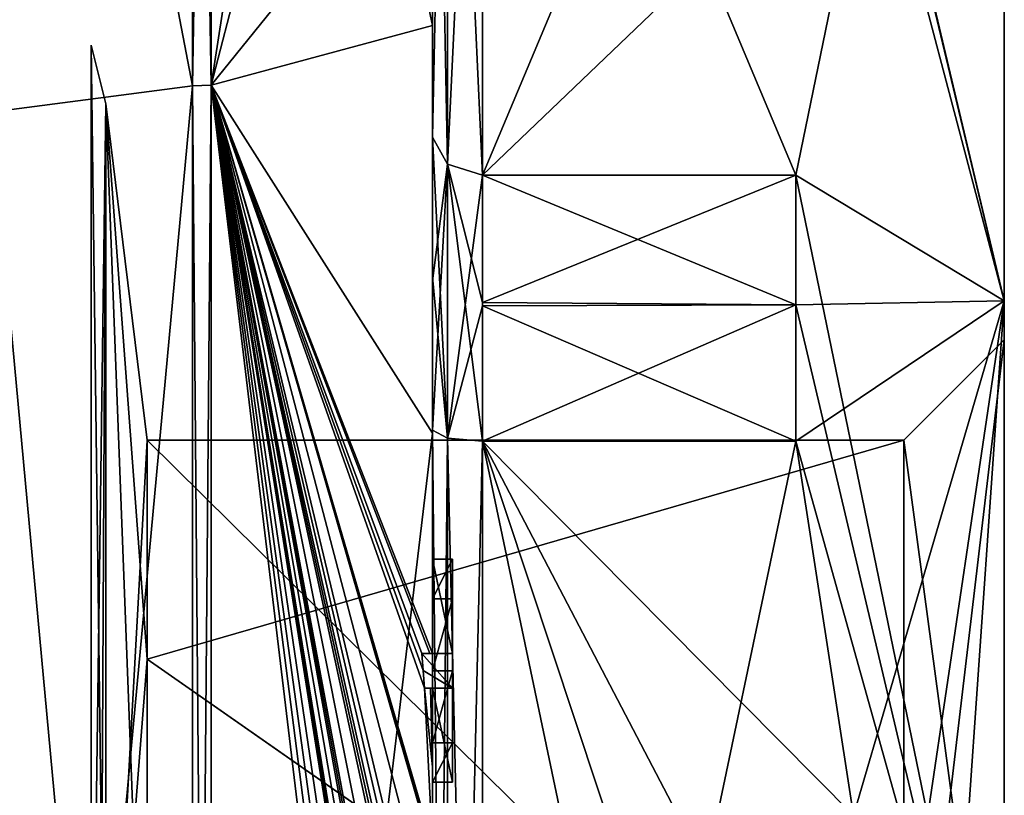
# Model space of a CAD drawing. Extents: x -23 to 1160, y -1799 to -1.
# Tile 215 of 216: x 1150 to 1160, y -24 to -16. Entities that reach past the tile are written whole.
import ezdxf

# ---------------------------------------------------------------- set-up
doc = ezdxf.new("R2010")
doc.units = 0
doc.header["$LTSCALE"] = 72.282644
for name, color, linetype in [('2585', 7, 'CONTINUOUS'), ('2586', 7, 'CONTINUOUS'), ('2589', 7, 'CONTINUOUS'), ('2590', 7, 'CONTINUOUS'), ('2591', 7, 'CONTINUOUS'), ('2592', 7, 'CONTINUOUS'), ('2597', 7, 'CONTINUOUS'), ('2598', 7, 'CONTINUOUS'), ('2599', 7, 'CONTINUOUS'), ('2600', 7, 'CONTINUOUS'), ('2601', 7, 'CONTINUOUS'), ('2605', 7, 'CONTINUOUS'), ('2606', 7, 'CONTINUOUS'), ('2608', 7, 'CONTINUOUS'), ('2609', 7, 'CONTINUOUS'), ('2610', 7, 'CONTINUOUS'), ('2611', 7, 'CONTINUOUS'), ('2612', 7, 'CONTINUOUS'), ('2643', 7, 'CONTINUOUS'), ('2651', 7, 'CONTINUOUS'), ('2652', 7, 'CONTINUOUS'), ('2670', 7, 'CONTINUOUS'), ('2671', 7, 'CONTINUOUS'), ('2672', 7, 'CONTINUOUS'), ('2673', 7, 'CONTINUOUS'), ('2676', 7, 'CONTINUOUS'), ('2715', 7, 'CONTINUOUS'), ('2716', 7, 'CONTINUOUS'), ('2717', 7, 'CONTINUOUS'), ('2718', 7, 'CONTINUOUS'), ('2719', 7, 'CONTINUOUS'), ('2720', 7, 'CONTINUOUS'), ('2721', 7, 'CONTINUOUS'), ('2767', 7, 'CONTINUOUS'), ('2768', 7, 'CONTINUOUS'), ('2772', 7, 'CONTINUOUS'), ('2774', 7, 'CONTINUOUS')]:
    doc.layers.add(name, color=color, linetype=linetype)

msp = doc.modelspace()

# ---------------------------------------------------------------- linework, layer by layer
at = {"layer": '2585', "linetype": 'CONTINUOUS'}
for points in [[(1160.1, -19.55), (1160.1, -27.9993, -8.4499), (1160.1, -15.5), (1160.1, -19.55)], [(1160.1, -19.1612, 8.8388), (1160.1, -19.55), (1160.1, -15.5), (1160.1, -19.1612, 8.8388)], [(1160.1, -15.5), (1160.1, -27.9993, -8.4499), (1160.1, -19.1612, -8.8388), (1160.1, -15.5)], [(1160.1, -28.0007, 8.4499), (1160.1, -19.55), (1160.1, -19.1612, 8.8388), (1160.1, -28.0007, 8.4499)], [(1160.1, -28.0007, 8.4499), (1160.1, -19.1612, 8.8388), (1160.1, -36.8388, 8.8388), (1160.1, -28.0007, 8.4499)], [(1160.1, -19.1612, -8.8388), (1160.1, -27.9993, -8.4499), (1160.1, -36.8388, -8.8388), (1160.1, -19.1612, -8.8388)], [(1160.1, -19.1612, 8.8388), (1160.1, -28, 12.5), (1160.1, -36.8388, 8.8388), (1160.1, -19.1612, 8.8388)], [(1160.1, -28, -12.5), (1160.1, -19.1612, -8.8388), (1160.1, -36.8388, -8.8388), (1160.1, -28, -12.5)]]:
    msp.add_3dface(points, dxfattribs=at)
at = {"layer": '2586', "linetype": 'CONTINUOUS'}
for points in [[(1154.9, -20.5597, 15.95), (1154.9, -35.4403, 15.95), (1158.0232, -20.5597, 15.95), (1154.9, -20.5597, 15.95)], [(1158.0232, -20.5597, 15.95), (1154.9, -35.4403, 15.95), (1158.5978, -24.2917, 15.95), (1158.0232, -20.5597, 15.95)]]:
    msp.add_3dface(points, dxfattribs=at)
at = {"layer": '2589', "linetype": 'CONTINUOUS'}
for points in [[(1154.9, -35.4403, -15.95), (1154.9, -20.5597, -15.95), (1158.0232, -35.4403, -15.95), (1154.9, -35.4403, -15.95)], [(1158.0232, -35.4403, -15.95), (1154.9, -20.5597, -15.95), (1158.5978, -31.7083, -15.95), (1158.0232, -35.4403, -15.95)], [(1158.5978, -31.7083, -15.95), (1154.9, -20.5597, -15.95), (1158.7857, -28, -15.95), (1158.5978, -31.7083, -15.95)], [(1158.7857, -28, -15.95), (1154.9, -20.5597, -15.95), (1158.5976, -24.2903, -15.95), (1158.7857, -28, -15.95)], [(1158.5976, -24.2903, -15.95), (1154.9, -20.5597, -15.95), (1158.0232, -20.5597, -15.95), (1158.5976, -24.2903, -15.95)]]:
    msp.add_3dface(points, dxfattribs=at)
at = {"layer": '2590', "linetype": 'CONTINUOUS'}
for points in [[(1154.9, -17.907, -14.4185), (1154.9, -10.4668, -1.5315), (1158.0232, -17.907, -14.4185), (1154.9, -17.907, -14.4185)], [(1158.0232, -17.907, -14.4185), (1154.9, -10.4668, -1.5315), (1158.7857, -14.1869, -7.975), (1158.0232, -17.907, -14.4185)]]:
    msp.add_3dface(points, dxfattribs=at)
at = {"layer": '2591', "linetype": 'CONTINUOUS'}
for points in [[(1154.9, -10.4668, 1.5315), (1154.9, -17.907, 14.4185), (1158.0232, -10.4668, 1.5315), (1154.9, -10.4668, 1.5315)], [(1158.0232, -10.4668, 1.5315), (1154.9, -17.907, 14.4185), (1158.7857, -14.1869, 7.975), (1158.0232, -10.4668, 1.5315)], [(1158.7857, -14.1869, 7.975), (1154.9, -17.907, 14.4185), (1158.0232, -17.907, 14.4185), (1158.7857, -14.1869, 7.975)]]:
    msp.add_3dface(points, dxfattribs=at)
at = {"layer": '2592', "linetype": 'CONTINUOUS'}
for points in [[(1154.4, -17.529, -14.7638), (1154.4, -13.915, -8.6041), (1154.4, -9.9787, -1.6862), (1154.4, -17.529, -14.7638)], [(1154.4, -9.9787, 1.6862), (1154.4, -14.2777, 13.8546), (1154.4, -17.529, 14.7638), (1154.4, -9.9787, 1.6862)], [(1154.4, -11.6347, -10.6032), (1154.4, -14.2106, -9.116), (1154.4, -16.4145, -15.6852), (1154.4, -11.6347, -10.6032)], [(1154.4, -14.2106, -9.116), (1154.4, -13.915, -8.6041), (1154.4, -17.529, -14.7638), (1154.4, -14.2106, -9.116)], [(1154.4, -16.4145, -15.6852), (1154.4, -14.2106, -9.116), (1154.4, -17.529, -14.7638), (1154.4, -16.4145, -15.6852)], [(1154.4, -14.2777, 13.8546), (1154.4, -20.4802, 17.9917), (1154.4, -17.529, 14.7638), (1154.4, -14.2777, 13.8546)], [(1154.4, -22.674, -18.7586), (1154.4, -16.4145, -15.6852), (1154.4, -22.674, -18.2158), (1154.4, -22.674, -18.7586)], [(1154.4, -22.674, -18.2158), (1154.4, -16.4145, -15.6852), (1154.4, -20.4497, -16.45), (1154.4, -22.674, -18.2158)], [(1154.4, -20.4497, -16.45), (1154.4, -16.4145, -15.6852), (1154.4, -18.9608, -15.6813), (1154.4, -20.4497, -16.45)], [(1154.4, -18.9608, -15.6813), (1154.4, -16.4145, -15.6852), (1154.4, -17.529, -14.7638), (1154.4, -18.9608, -15.6813)], [(1154.4, -17.529, 14.7638), (1154.4, -20.4802, 17.9917), (1154.4, -18.9214, 15.6584), (1154.4, -17.529, 14.7638)], [(1154.4, -18.9214, 15.6584), (1154.4, -20.4802, 17.9917), (1154.4, -20.4497, 16.45), (1154.4, -18.9214, 15.6584)], [(1154.4, -21.7364, -16.5), (1154.4, -22.674, -18.2158), (1154.4, -20.4497, -16.45), (1154.4, -21.7364, -16.5)], [(1154.4, -35.5503, -16.45), (1154.4, -21.7364, -16.5), (1154.4, -20.4497, -16.45), (1154.4, -35.5503, -16.45)], [(1154.4, -26.85, 16.5), (1154.4, -29.0506, 16.5), (1154.4, -20.4497, 16.45), (1154.4, -26.85, 16.5)], [(1154.4, -20.4497, 16.45), (1154.4, -29.0506, 16.5), (1154.4, -35.5503, 16.45), (1154.4, -20.4497, 16.45)], [(1154.4, -26.85, 16.7828), (1154.4, -26.85, 16.5), (1154.4, -20.4497, 16.45), (1154.4, -26.85, 16.7828)], [(1154.4, -20.4802, 17.9917), (1154.4, -26.85, 16.7828), (1154.4, -20.4497, 16.45), (1154.4, -20.4802, 17.9917)], [(1154.4, -27.7791, 19.4994), (1154.4, -26.85, 16.7828), (1154.4, -20.4802, 17.9917), (1154.4, -27.7791, 19.4994)], [(1154.4, -22.1297, -16.5), (1154.4, -21.7364, -16.5), (1154.4, -35.5503, -16.45), (1154.4, -22.1297, -16.5)], [(1154.4, -22.8483, -17.8501), (1154.4, -22.1297, -16.5), (1154.4, -23.5648, -16.5), (1154.4, -22.8483, -17.8501)], [(1154.4, -23.5648, -16.5), (1154.4, -22.1297, -16.5), (1154.4, -35.5503, -16.45), (1154.4, -23.5648, -16.5)], [(1154.4, -23.0206, -18.2158), (1154.4, -23.9582, -16.5), (1154.4, -23.0206, -18.8535), (1154.4, -23.0206, -18.2158)], [(1154.4, -23.0206, -18.8535), (1154.4, -23.9582, -16.5), (1154.4, -23.8037, -19.0431), (1154.4, -23.0206, -18.8535)], [(1154.4, -23.9582, -16.5), (1154.4, -23.5648, -16.5), (1154.4, -35.5503, -16.45), (1154.4, -23.9582, -16.5)], [(1154.4, -23.8037, -19.0431), (1154.4, -23.9582, -16.5), (1154.4, -24.5874, -19.1964), (1154.4, -23.8037, -19.0431)], [(1154.4, -24.5874, -19.1964), (1154.4, -23.9582, -16.5), (1154.4, -25.8781, -16.5), (1154.4, -24.5874, -19.1964)], [(1154.4, -25.8781, -16.5), (1154.4, -23.9582, -16.5), (1154.4, -35.5503, -16.45), (1154.4, -25.8781, -16.5)]]:
    msp.add_3dface(points, dxfattribs=at)
at = {"layer": '2597', "linetype": 'CONTINUOUS'}
for points in [[(1152.1949, -6.0175), (1152.1949, -17.0087, 19.0374), (1153.7691, -6.8398), (1152.1949, -6.0175)], [(1152.1949, -17.0087, 19.0374), (1154.4, -8.5), (1153.7691, -6.8398), (1152.1949, -17.0087, 19.0374)], [(1154.4, -14.2777, 13.8546), (1154.4, -8.5), (1152.1949, -17.0087, 19.0374), (1154.4, -14.2777, 13.8546)], [(1154.4, -20.4802, 17.9917), (1154.4, -14.2777, 13.8546), (1152.1949, -17.0087, 19.0374), (1154.4, -20.4802, 17.9917)], [(1152.1949, -38.9913, 19.0374), (1154.4, -20.4802, 17.9917), (1152.1949, -17.0087, 19.0374), (1152.1949, -38.9913, 19.0374)], [(1154.4, -27.7791, 19.4994), (1154.4, -20.4802, 17.9917), (1152.1949, -38.9913, 19.0374), (1154.4, -27.7791, 19.4994)]]:
    msp.add_3dface(points, dxfattribs=at)
at = {"layer": '2598', "linetype": 'CONTINUOUS'}
for points in [[(1152.1949, -6.0175), (1154.4, -16.4145, -15.6852), (1152.1949, -17.0087, -19.0374), (1152.1949, -6.0175)], [(1154.4, -16.4145, -15.6852), (1152.1949, -6.0175), (1154.3999, -11.6125, -10.616), (1154.4, -16.4145, -15.6852)], [(1154.4, -11.6236, -10.6096), (1154.4, -16.4145, -15.6852), (1154.3999, -11.6125, -10.616), (1154.4, -11.6236, -10.6096)], [(1154.4, -11.6347, -10.6032), (1154.4, -16.4145, -15.6852), (1154.4, -11.6236, -10.6096), (1154.4, -11.6347, -10.6032)], [(1154.4, -16.4145, -15.6852), (1154.4, -22.674, -18.7586), (1152.1949, -17.0087, -19.0374), (1154.4, -16.4145, -15.6852)], [(1154.4, -28.0747, -19.4999), (1154.4, -28.8949, -19.4795), (1152.1949, -17.0087, -19.0374), (1154.4, -28.0747, -19.4999)], [(1152.1949, -17.0087, -19.0374), (1154.4, -28.8949, -19.4795), (1154.4, -28.8982, -19.4897), (1152.1949, -17.0087, -19.0374)], [(1154.4, -28.0747, -19.4999), (1152.1949, -17.0087, -19.0374), (1154.4, -27.2495, -19.5), (1154.4, -28.0747, -19.4999)], [(1152.1949, -17.0087, -19.0374), (1154.4, -22.674, -18.7586), (1154.3737, -22.674, -19.1341), (1152.1949, -17.0087, -19.0374)], [(1152.1949, -17.0087, -19.0374), (1154.4, -24.5874, -19.1964), (1154.3957, -24.5939, -19.3494), (1152.1949, -17.0087, -19.0374)], [(1154.4, -24.5874, -19.1964), (1152.1949, -17.0087, -19.0374), (1154.3204, -23.0206, -19.5), (1154.4, -24.5874, -19.1964)], [(1152.1949, -17.0087, -19.0374), (1154.4, -26.5602, -19.4468), (1154.3998, -26.8838, -19.5), (1152.1949, -17.0087, -19.0374)], [(1154.4, -26.5602, -19.4468), (1152.1949, -17.0087, -19.0374), (1154.3987, -26.2268, -19.5), (1154.4, -26.5602, -19.4468)], [(1152.1949, -17.0087, -19.0374), (1154.4, -29.8827, -19.4089), (1154.3948, -30.5131, -19.5), (1152.1949, -17.0087, -19.0374)], [(1154.4, -29.8827, -19.4089), (1152.1949, -17.0087, -19.0374), (1154.3997, -29.2629, -19.5), (1154.4, -29.8827, -19.4089)], [(1152.1949, -17.0087, -19.0374), (1154.4, -32.0042, -19.0844), (1154.3401, -32.6371, -19.5), (1152.1949, -17.0087, -19.0374)], [(1154.4, -32.0042, -19.0844), (1152.1949, -17.0087, -19.0374), (1154.3913, -30.8597, -19.5), (1154.4, -32.0042, -19.0844)], [(1152.1949, -38.9913, -19.0374), (1152.1949, -17.0087, -19.0374), (1154.2315, -34, -19.5), (1152.1949, -38.9913, -19.0374)], [(1154.2315, -34, -19.5), (1152.1949, -17.0087, -19.0374), (1154.2952, -33.3336, -19.5), (1154.2315, -34, -19.5)], [(1154.2952, -33.3336, -19.5), (1152.1949, -17.0087, -19.0374), (1154.3401, -32.6371, -19.5), (1154.2952, -33.3336, -19.5)], [(1154.3913, -30.8597, -19.5), (1152.1949, -17.0087, -19.0374), (1154.3932, -30.6867, -19.5), (1154.3913, -30.8597, -19.5)], [(1154.3932, -30.6867, -19.5), (1152.1949, -17.0087, -19.0374), (1154.3948, -30.5131, -19.5), (1154.3932, -30.6867, -19.5)], [(1154.3997, -29.2629, -19.5), (1152.1949, -17.0087, -19.0374), (1154.3998, -29.0822, -19.5), (1154.3997, -29.2629, -19.5)], [(1154.3998, -29.0822, -19.5), (1152.1949, -17.0087, -19.0374), (1154.3999, -28.9015, -19.5), (1154.3998, -29.0822, -19.5)], [(1154.3999, -28.9015, -19.5), (1152.1949, -17.0087, -19.0374), (1154.4, -28.8982, -19.4897), (1154.3999, -28.9015, -19.5)], [(1154.4, -27.2495, -19.5), (1152.1949, -17.0087, -19.0374), (1154.3999, -27.0666, -19.5), (1154.4, -27.2495, -19.5)], [(1154.3999, -27.0666, -19.5), (1152.1949, -17.0087, -19.0374), (1154.3998, -26.8838, -19.5), (1154.3999, -27.0666, -19.5)], [(1154.3987, -26.2268, -19.5), (1152.1949, -17.0087, -19.0374), (1154.3941, -25.4044, -19.5), (1154.3987, -26.2268, -19.5)], [(1154.3941, -25.4044, -19.5), (1152.1949, -17.0087, -19.0374), (1154.3825, -24.5939, -19.5), (1154.3941, -25.4044, -19.5)], [(1154.3825, -24.5939, -19.5), (1152.1949, -17.0087, -19.0374), (1154.3957, -24.5939, -19.3494), (1154.3825, -24.5939, -19.5)], [(1154.3204, -23.0206, -19.5), (1152.1949, -17.0087, -19.0374), (1154.3087, -22.8463, -19.5), (1154.3204, -23.0206, -19.5)], [(1154.3087, -22.8463, -19.5), (1152.1949, -17.0087, -19.0374), (1154.2958, -22.674, -19.5), (1154.3087, -22.8463, -19.5)], [(1154.2958, -22.674, -19.5), (1152.1949, -17.0087, -19.0374), (1154.3737, -22.674, -19.1341), (1154.2958, -22.674, -19.5)], [(1154.4, -23.8037, -19.0431), (1154.4, -24.5874, -19.1964), (1154.3204, -23.0206, -19.5), (1154.4, -23.8037, -19.0431)], [(1154.38, -23.0206, -19.18), (1154.4, -23.8037, -19.0431), (1154.3204, -23.0206, -19.5), (1154.38, -23.0206, -19.18)], [(1154.4, -23.0206, -18.8535), (1154.4, -23.8037, -19.0431), (1154.38, -23.0206, -19.18), (1154.4, -23.0206, -18.8535)]]:
    msp.add_3dface(points, dxfattribs=at)
at = {"layer": '2599', "linetype": 'CONTINUOUS'}
for points in [[(1152.0094, -17.0151, -19.0264), (1150, -6.556), (1152.0094, -6.0302, 0), (1152.0094, -17.0151, -19.0264)], [(1150, -17.2786, -18.5712), (1150, -6.556), (1152.0094, -17.0151, -19.0264), (1150, -17.2786, -18.5712)], [(1152.0094, -38.9849, -19.0264), (1150, -17.2786, -18.5712), (1152.0094, -17.0151, -19.0264), (1152.0094, -38.9849, -19.0264)], [(1150, -38.7214, -18.5712), (1150, -17.2786, -18.5712), (1152.0094, -38.9849, -19.0264), (1150, -38.7214, -18.5712)]]:
    msp.add_3dface(points, dxfattribs=at)
at = {"layer": '2600', "linetype": 'CONTINUOUS'}
for points in [[(1150, -6.556), (1150, -17.2786, 18.5712), (1152.0094, -6.0302, 0), (1150, -6.556)], [(1152.0094, -6.0302, 0), (1150, -17.2786, 18.5712), (1152.0094, -17.0151, 19.0264), (1152.0094, -6.0302, 0)], [(1150, -17.2786, 18.5712), (1150, -38.7214, 18.5712), (1152.0094, -17.0151, 19.0264), (1150, -17.2786, 18.5712)], [(1152.0094, -17.0151, 19.0264), (1150, -38.7214, 18.5712), (1152.0094, -38.9849, 19.0264), (1152.0094, -17.0151, 19.0264)]]:
    msp.add_3dface(points, dxfattribs=at)
at = {"layer": '2601', "linetype": 'CONTINUOUS'}
for points in [[(1151.5562, -22.7321, 5.2679), (1151.5562, -28, 7.45), (1151.1443, -17.1953, 0), (1151.5562, -22.7321, 5.2679)], [(1151.5562, -28, 7.45), (1151.1443, -28, 10.8047), (1151.1443, -17.1953, 0), (1151.5562, -28, 7.45)], [(1151.5562, -20.55), (1151.5562, -22.7321, 5.2679), (1151.1443, -17.1953, 0), (1151.5562, -20.55)], [(1151.1443, -28, -10.8047), (1151.5562, -20.55), (1151.1443, -17.1953, 0), (1151.1443, -28, -10.8047)], [(1151.5562, -22.7321, -5.2679), (1151.5562, -20.55), (1151.1443, -28, -10.8047), (1151.5562, -22.7321, -5.2679)], [(1151.5562, -28, -7.45), (1151.5562, -22.7321, -5.2679), (1151.1443, -28, -10.8047), (1151.5562, -28, -7.45)]]:
    msp.add_3dface(points, dxfattribs=at)
at = {"layer": '2605', "linetype": 'CONTINUOUS'}
for points in [[(1152.0094, -17.0151, 19.0264), (1152.1949, -6.0175), (1152.1016, -6.0151, 0), (1152.0094, -17.0151, 19.0264)], [(1152.0094, -6.0302, 0), (1152.0094, -17.0151, 19.0264), (1152.1016, -6.0151, 0), (1152.0094, -6.0302, 0)], [(1152.1949, -17.0087, 19.0374), (1152.1949, -6.0175), (1152.0094, -17.0151, 19.0264), (1152.1949, -17.0087, 19.0374)], [(1152.1949, -38.9913, 19.0374), (1152.1949, -17.0087, 19.0374), (1152.0094, -38.9849, 19.0264), (1152.1949, -38.9913, 19.0374)], [(1152.1949, -17.0087, 19.0374), (1152.0094, -17.0151, 19.0264), (1152.0094, -38.9849, 19.0264), (1152.1949, -17.0087, 19.0374)]]:
    msp.add_3dface(points, dxfattribs=at)
at = {"layer": '2606', "linetype": 'CONTINUOUS'}
for points in [[(1152.1949, -17.0087, -19.0374), (1152.0094, -6.0302, 0), (1152.1016, -6.0151, 0), (1152.1949, -17.0087, -19.0374)], [(1152.1949, -17.0087, -19.0374), (1152.0094, -17.0151, -19.0264), (1152.0094, -6.0302, 0), (1152.1949, -17.0087, -19.0374)], [(1152.1949, -6.0175), (1152.1949, -17.0087, -19.0374), (1152.1016, -6.0151, 0), (1152.1949, -6.0175)], [(1152.1949, -17.0087, -19.0374), (1152.1949, -38.9913, -19.0374), (1152.0094, -17.0151, -19.0264), (1152.1949, -17.0087, -19.0374)], [(1152.1949, -38.9913, -19.0374), (1152.0094, -38.9849, -19.0264), (1152.0094, -17.0151, -19.0264), (1152.1949, -38.9913, -19.0374)]]:
    msp.add_3dface(points, dxfattribs=at)
at = {"layer": '2608', "linetype": 'CONTINUOUS'}
for points in [[(1160.1, -15.5), (1160.1, -19.1612, -8.8388), (1158.0232, -10.4), (1160.1, -15.5)], [(1160.1, -19.1612, -8.8388), (1158.0232, -10.4668, -1.5315), (1158.0232, -10.4), (1160.1, -19.1612, -8.8388)], [(1160.1, -19.1612, -8.8388), (1158.7857, -14.1869, -7.975), (1158.0232, -10.4668, -1.5315), (1160.1, -19.1612, -8.8388)], [(1160.1, -19.1612, 8.8388), (1158.7857, -14.1869, 7.975), (1158.0232, -17.907, 14.4185), (1160.1, -19.1612, 8.8388)], [(1160.1, -19.1612, -8.8388), (1158.0232, -17.907, -14.4185), (1158.7857, -14.1869, -7.975), (1160.1, -19.1612, -8.8388)], [(1160.1, -19.1612, 8.8388), (1160.1, -15.5), (1158.7857, -14.1869, 7.975), (1160.1, -19.1612, 8.8388)], [(1160.1, -19.1612, 8.8388), (1158.0232, -17.907, 14.4185), (1158.0232, -19.2, 15.242), (1160.1, -19.1612, 8.8388)], [(1160.1, -19.1612, -8.8388), (1160.1, -28, -12.5), (1158.0232, -17.907, -14.4185), (1160.1, -19.1612, -8.8388)], [(1158.0232, -17.907, -14.4185), (1160.1, -28, -12.5), (1158.0232, -19.2, -15.242), (1158.0232, -17.907, -14.4185)], [(1160.1, -19.1612, 8.8388), (1158.0232, -20.5597, 15.95), (1158.5978, -24.2917, 15.95), (1160.1, -19.1612, 8.8388)], [(1158.0232, -20.5597, 15.95), (1160.1, -19.1612, 8.8388), (1158.0232, -19.2, 15.242), (1158.0232, -20.5597, 15.95)], [(1160.1, -28, -12.5), (1158.0232, -20.5597, -15.95), (1158.0232, -19.2, -15.242), (1160.1, -28, -12.5)], [(1160.1, -19.1612, 8.8388), (1158.5978, -24.2917, 15.95), (1158.7857, -28, 15.95), (1160.1, -19.1612, 8.8388)], [(1160.1, -19.1612, 8.8388), (1158.7857, -28, 15.95), (1159.4827, -28, 14.2402), (1160.1, -19.1612, 8.8388)], [(1160.1, -28, 12.5), (1160.1, -19.1612, 8.8388), (1159.4827, -28, 14.2402), (1160.1, -28, 12.5)], [(1160.1, -28, -12.5), (1158.5976, -24.2903, -15.95), (1158.0232, -20.5597, -15.95), (1160.1, -28, -12.5)]]:
    msp.add_3dface(points, dxfattribs=at)
at = {"layer": '2609', "linetype": 'CONTINUOUS'}
for points in [[(1159.1, -20.55), (1159.1, -28.0008, 7.45), (1151.5562, -20.55), (1159.1, -20.55)], [(1151.5562, -20.55), (1159.1, -28.0008, 7.45), (1151.5562, -22.7321, 5.2679), (1151.5562, -20.55)], [(1159.1, -28.0008, 7.45), (1151.5562, -28, 7.45), (1151.5562, -22.7321, 5.2679), (1159.1, -28.0008, 7.45)]]:
    msp.add_3dface(points, dxfattribs=at)
at = {"layer": '2610', "linetype": 'CONTINUOUS'}
for points in [[(1159.1, -20.55), (1151.5562, -20.55), (1151.5562, -22.7321, -5.2679), (1159.1, -20.55)], [(1159.1, -27.9992, -7.45), (1159.1, -20.55), (1151.5562, -22.7321, -5.2679), (1159.1, -27.9992, -7.45)], [(1151.5562, -28, -7.45), (1159.1, -27.9992, -7.45), (1151.5562, -22.7321, -5.2679), (1151.5562, -28, -7.45)]]:
    msp.add_3dface(points, dxfattribs=at)
at = {"layer": '2611', "linetype": 'CONTINUOUS'}
for points in [[(1160.1, -19.55), (1160.1, -28.0007, 8.4499), (1159.1, -20.55), (1160.1, -19.55)], [(1160.1, -28.0007, 8.4499), (1159.1, -28.0008, 7.45), (1159.1, -20.55), (1160.1, -28.0007, 8.4499)]]:
    msp.add_3dface(points, dxfattribs=at)
at = {"layer": '2612', "linetype": 'CONTINUOUS'}
for points in [[(1160.1, -27.9993, -8.4499), (1160.1, -19.55), (1159.1, -27.9992, -7.45), (1160.1, -27.9993, -8.4499)], [(1160.1, -19.55), (1159.1, -20.55), (1159.1, -27.9992, -7.45), (1160.1, -19.55)]]:
    msp.add_3dface(points, dxfattribs=at)
at = {"layer": '2643', "linetype": 'CONTINUOUS'}
for points in [[(1154.6, -21.7364, -16.5), (1154.6, -22.1297, -16.5), (1154.6, -22.674, -18.2158), (1154.6, -21.7364, -16.5)], [(1154.6, -22.674, -18.2158), (1154.6, -22.1297, -16.5), (1154.6, -22.8483, -17.8501), (1154.6, -22.674, -18.2158)], [(1154.6, -22.674, -19.5), (1154.6, -22.674, -18.2158), (1154.6, -22.8483, -17.8501), (1154.6, -22.674, -19.5)], [(1154.6, -23.0206, -19.5), (1154.6, -22.674, -19.5), (1154.6, -23.0206, -18.2158), (1154.6, -23.0206, -19.5)], [(1154.6, -23.0206, -18.2158), (1154.6, -22.674, -19.5), (1154.6, -22.8483, -17.8501), (1154.6, -23.0206, -18.2158)], [(1154.6, -23.5648, -16.5), (1154.6, -23.0206, -18.2158), (1154.6, -22.8483, -17.8501), (1154.6, -23.5648, -16.5)], [(1154.6, -23.9582, -16.5), (1154.6, -23.0206, -18.2158), (1154.6, -23.5648, -16.5), (1154.6, -23.9582, -16.5)]]:
    msp.add_3dface(points, dxfattribs=at)
at = {"layer": '2651', "linetype": 'CONTINUOUS'}
for points in [[(1154.4, -22.1297, -16.5), (1154.4, -22.8483, -17.8501), (1154.6, -22.1297, -16.5), (1154.4, -22.1297, -16.5)], [(1154.6, -22.1297, -16.5), (1154.4, -22.8483, -17.8501), (1154.6, -22.8483, -17.8501), (1154.6, -22.1297, -16.5)]]:
    msp.add_3dface(points, dxfattribs=at)
at = {"layer": '2652', "linetype": 'CONTINUOUS'}
for points in [[(1154.4, -21.7364, -16.5), (1154.4, -22.1297, -16.5), (1154.6, -21.7364, -16.5), (1154.4, -21.7364, -16.5)], [(1154.4, -22.1297, -16.5), (1154.6, -22.1297, -16.5), (1154.6, -21.7364, -16.5), (1154.4, -22.1297, -16.5)]]:
    msp.add_3dface(points, dxfattribs=at)
at = {"layer": '2670', "linetype": 'CONTINUOUS'}
for points in [[(1154.4, -35.5503, -16.45), (1154.4, -20.4497, -16.45), (1154.549, -20.5279, -16.094), (1154.4, -35.5503, -16.45)], [(1154.4, -35.5503, -16.45), (1154.549, -20.5279, -16.094), (1154.549, -35.4721, -16.094), (1154.4, -35.5503, -16.45)], [(1154.549, -20.5279, -16.094), (1154.9, -20.5597, -15.95), (1154.549, -35.4721, -16.094), (1154.549, -20.5279, -16.094)], [(1154.9, -20.5597, -15.95), (1154.9, -35.4403, -15.95), (1154.549, -35.4721, -16.094), (1154.9, -20.5597, -15.95)]]:
    msp.add_3dface(points, dxfattribs=at)
at = {"layer": '2671', "linetype": 'CONTINUOUS'}
for points in [[(1154.4, -17.529, -14.7638), (1154.4, -9.9787, -1.6862), (1154.549, -10.3262, -1.5759), (1154.4, -17.529, -14.7638)], [(1154.4, -17.529, -14.7638), (1154.549, -10.3262, -1.5759), (1154.549, -17.7983, -14.518), (1154.4, -17.529, -14.7638)], [(1154.549, -10.3262, -1.5759), (1154.9, -10.4668, -1.5315), (1154.549, -17.7983, -14.518), (1154.549, -10.3262, -1.5759)], [(1154.9, -10.4668, -1.5315), (1154.9, -17.907, -14.4185), (1154.549, -17.7983, -14.518), (1154.9, -10.4668, -1.5315)]]:
    msp.add_3dface(points, dxfattribs=at)
at = {"layer": '2672', "linetype": 'CONTINUOUS'}
for points in [[(1154.4, -9.9787, 1.6862), (1154.4, -17.529, 14.7638), (1154.549, -17.7983, 14.518), (1154.4, -9.9787, 1.6862)], [(1154.4, -9.9787, 1.6862), (1154.549, -17.7983, 14.518), (1154.549, -10.3262, 1.5759), (1154.4, -9.9787, 1.6862)], [(1154.9, -17.907, 14.4185), (1154.9, -10.4668, 1.5315), (1154.549, -10.3262, 1.5759), (1154.9, -17.907, 14.4185)], [(1154.549, -17.7983, 14.518), (1154.9, -17.907, 14.4185), (1154.549, -10.3262, 1.5759), (1154.549, -17.7983, 14.518)]]:
    msp.add_3dface(points, dxfattribs=at)
at = {"layer": '2673', "linetype": 'CONTINUOUS'}
for points in [[(1154.4, -20.4497, 16.45), (1154.4, -35.5503, 16.45), (1154.549, -35.4721, 16.094), (1154.4, -20.4497, 16.45)], [(1154.4, -20.4497, 16.45), (1154.549, -35.4721, 16.094), (1154.549, -20.5279, 16.094), (1154.4, -20.4497, 16.45)], [(1154.9, -35.4403, 15.95), (1154.9, -20.5597, 15.95), (1154.549, -20.5279, 16.094), (1154.9, -35.4403, 15.95)], [(1154.549, -35.4721, 16.094), (1154.9, -35.4403, 15.95), (1154.549, -20.5279, 16.094), (1154.549, -35.4721, 16.094)]]:
    msp.add_3dface(points, dxfattribs=at)
at = {"layer": '2676', "linetype": 'CONTINUOUS'}
for points in [[(1151.1443, -17.1953, 0), (1151.1443, -28, 10.8047), (1151, -16.6124, 0.0006), (1151.1443, -17.1953, 0)], [(1151, -16.6124, 0.0006), (1151.1443, -28, 10.8047), (1151, -27.9994, 11.3876), (1151, -16.6124, 0.0006)], [(1151, -28, -11.3877), (1151.1443, -17.1953, 0), (1151, -16.6124, 0.0006), (1151, -28, -11.3877)], [(1151.1443, -17.1953, 0), (1151, -28, -11.3877), (1151.0897, -28, -11.1005), (1151.1443, -17.1953, 0)], [(1151.1443, -28, -10.8047), (1151.1443, -17.1953, 0), (1151.0897, -28, -11.1005), (1151.1443, -28, -10.8047)]]:
    msp.add_3dface(points, dxfattribs=at)
at = {"layer": '2715', "linetype": 'CONTINUOUS'}
for points in [[(1154.4, -22.8483, -17.8501), (1154.4, -23.5648, -16.5), (1154.6, -22.8483, -17.8501), (1154.4, -22.8483, -17.8501)], [(1154.4, -23.5648, -16.5), (1154.6, -23.5648, -16.5), (1154.6, -22.8483, -17.8501), (1154.4, -23.5648, -16.5)]]:
    msp.add_3dface(points, dxfattribs=at)
at = {"layer": '2716', "linetype": 'CONTINUOUS'}
for points in [[(1154.4, -23.5648, -16.5), (1154.4, -23.9582, -16.5), (1154.6, -23.5648, -16.5), (1154.4, -23.5648, -16.5)], [(1154.4, -23.9582, -16.5), (1154.6, -23.9582, -16.5), (1154.6, -23.5648, -16.5), (1154.4, -23.9582, -16.5)]]:
    msp.add_3dface(points, dxfattribs=at)
at = {"layer": '2717', "linetype": 'CONTINUOUS'}
for points in [[(1154.4, -23.9582, -16.5), (1154.4, -23.0206, -18.2158), (1154.6, -23.9582, -16.5), (1154.4, -23.9582, -16.5)], [(1154.4, -23.0206, -18.2158), (1154.6, -23.0206, -18.2158), (1154.6, -23.9582, -16.5), (1154.4, -23.0206, -18.2158)]]:
    msp.add_3dface(points, dxfattribs=at)
at = {"layer": '2718', "linetype": 'CONTINUOUS'}
for points in [[(1154.38, -23.0206, -19.18), (1154.3204, -23.0206, -19.5), (1154.6, -23.0206, -18.2158), (1154.38, -23.0206, -19.18)], [(1154.3204, -23.0206, -19.5), (1154.6, -23.0206, -19.5), (1154.6, -23.0206, -18.2158), (1154.3204, -23.0206, -19.5)], [(1154.4, -23.0206, -18.8535), (1154.38, -23.0206, -19.18), (1154.6, -23.0206, -18.2158), (1154.4, -23.0206, -18.8535)], [(1154.4, -23.0206, -18.2158), (1154.4, -23.0206, -18.8535), (1154.6, -23.0206, -18.2158), (1154.4, -23.0206, -18.2158)]]:
    msp.add_3dface(points, dxfattribs=at)
at = {"layer": '2719', "linetype": 'CONTINUOUS'}
for points in [[(1154.3087, -22.8463, -19.5), (1154.2958, -22.674, -19.5), (1154.6, -23.0206, -19.5), (1154.3087, -22.8463, -19.5)], [(1154.2958, -22.674, -19.5), (1154.6, -22.674, -19.5), (1154.6, -23.0206, -19.5), (1154.2958, -22.674, -19.5)], [(1154.3204, -23.0206, -19.5), (1154.3087, -22.8463, -19.5), (1154.6, -23.0206, -19.5), (1154.3204, -23.0206, -19.5)]]:
    msp.add_3dface(points, dxfattribs=at)
at = {"layer": '2720', "linetype": 'CONTINUOUS'}
for points in [[(1154.2958, -22.674, -19.5), (1154.3737, -22.674, -19.1341), (1154.6, -22.674, -19.5), (1154.2958, -22.674, -19.5)], [(1154.3737, -22.674, -19.1341), (1154.4, -22.674, -18.7586), (1154.6, -22.674, -19.5), (1154.3737, -22.674, -19.1341)], [(1154.4, -22.674, -18.7586), (1154.4, -22.674, -18.2158), (1154.6, -22.674, -19.5), (1154.4, -22.674, -18.7586)], [(1154.4, -22.674, -18.2158), (1154.6, -22.674, -18.2158), (1154.6, -22.674, -19.5), (1154.4, -22.674, -18.2158)]]:
    msp.add_3dface(points, dxfattribs=at)
at = {"layer": '2721', "linetype": 'CONTINUOUS'}
for points in [[(1154.4, -22.674, -18.2158), (1154.4, -21.7364, -16.5), (1154.6, -22.674, -18.2158), (1154.4, -22.674, -18.2158)], [(1154.4, -21.7364, -16.5), (1154.6, -21.7364, -16.5), (1154.6, -22.674, -18.2158), (1154.4, -21.7364, -16.5)]]:
    msp.add_3dface(points, dxfattribs=at)
at = {"layer": '2767', "linetype": 'CONTINUOUS'}
for points in [[(1154.9, -17.907, -14.4185), (1158.0232, -17.907, -14.4185), (1158.0232, -19.2, -15.242), (1154.9, -17.907, -14.4185)], [(1154.9, -17.907, -14.4185), (1158.0232, -19.2, -15.242), (1154.9, -19.2095, -15.2475), (1154.9, -17.907, -14.4185)], [(1158.0232, -17.907, 14.4185), (1154.9, -17.907, 14.4185), (1154.9, -19.1768, 15.2286), (1158.0232, -17.907, 14.4185)], [(1158.0232, -19.2, 15.242), (1158.0232, -17.907, 14.4185), (1154.9, -19.1768, 15.2286), (1158.0232, -19.2, 15.242)], [(1154.9, -20.5597, 15.95), (1158.0232, -19.2, 15.242), (1154.9, -19.1768, 15.2286), (1154.9, -20.5597, 15.95)], [(1154.9, -20.5597, 15.95), (1158.0232, -20.5597, 15.95), (1158.0232, -19.2, 15.242), (1154.9, -20.5597, 15.95)], [(1158.0232, -19.2, -15.242), (1158.0232, -20.5597, -15.95), (1154.9, -19.2095, -15.2475), (1158.0232, -19.2, -15.242)], [(1158.0232, -20.5597, -15.95), (1154.9, -20.5597, -15.95), (1154.9, -19.2095, -15.2475), (1158.0232, -20.5597, -15.95)]]:
    msp.add_3dface(points, dxfattribs=at)
at = {"layer": '2768', "linetype": 'CONTINUOUS'}
for points in [[(1154.4, -17.529, 14.7638), (1154.4, -18.9214, 15.6584), (1154.549, -20.5279, 16.094), (1154.4, -17.529, 14.7638)], [(1154.549, -17.7983, 14.518), (1154.4, -17.529, 14.7638), (1154.549, -20.5279, 16.094), (1154.549, -17.7983, 14.518)], [(1154.9, -20.5597, 15.95), (1154.9, -19.1768, 15.2286), (1154.549, -17.7983, 14.518), (1154.9, -20.5597, 15.95)], [(1154.9, -20.5597, 15.95), (1154.549, -17.7983, 14.518), (1154.549, -20.5279, 16.094), (1154.9, -20.5597, 15.95)], [(1154.9, -19.1768, 15.2286), (1154.9, -17.907, 14.4185), (1154.549, -17.7983, 14.518), (1154.9, -19.1768, 15.2286)], [(1154.4, -18.9214, 15.6584), (1154.4, -20.4497, 16.45), (1154.549, -20.5279, 16.094), (1154.4, -18.9214, 15.6584)]]:
    msp.add_3dface(points, dxfattribs=at)
at = {"layer": '2772', "linetype": 'CONTINUOUS'}
for points in [[(1154.4, -18.9608, -15.6813), (1154.4, -17.529, -14.7638), (1154.549, -17.7983, -14.518), (1154.4, -18.9608, -15.6813)], [(1154.4, -20.4497, -16.45), (1154.4, -18.9608, -15.6813), (1154.549, -17.7983, -14.518), (1154.4, -20.4497, -16.45)], [(1154.4, -20.4497, -16.45), (1154.549, -17.7983, -14.518), (1154.549, -20.5279, -16.094), (1154.4, -20.4497, -16.45)], [(1154.549, -17.7983, -14.518), (1154.9, -17.907, -14.4185), (1154.549, -20.5279, -16.094), (1154.549, -17.7983, -14.518)], [(1154.9, -17.907, -14.4185), (1154.9, -19.2095, -15.2475), (1154.549, -20.5279, -16.094), (1154.9, -17.907, -14.4185)], [(1154.9, -19.2095, -15.2475), (1154.9, -20.5597, -15.95), (1154.549, -20.5279, -16.094), (1154.9, -19.2095, -15.2475)]]:
    msp.add_3dface(points, dxfattribs=at)
at = {"layer": '2774', "linetype": 'CONTINUOUS'}
for points in [[(1151, -39.3877, 0), (1151, -36.0523, -8.0523), (1151, -16.6124, 0.0006), (1151, -39.3877, 0)], [(1151, -39.3877, 0), (1151, -16.6124, 0.0006), (1151, -27.9994, 11.3876), (1151, -39.3877, 0)], [(1151, -36.0523, -8.0523), (1151, -28, -11.3877), (1151, -16.6124, 0.0006), (1151, -36.0523, -8.0523)]]:
    msp.add_3dface(points, dxfattribs=at)

doc.saveas('drawing.dxf')
